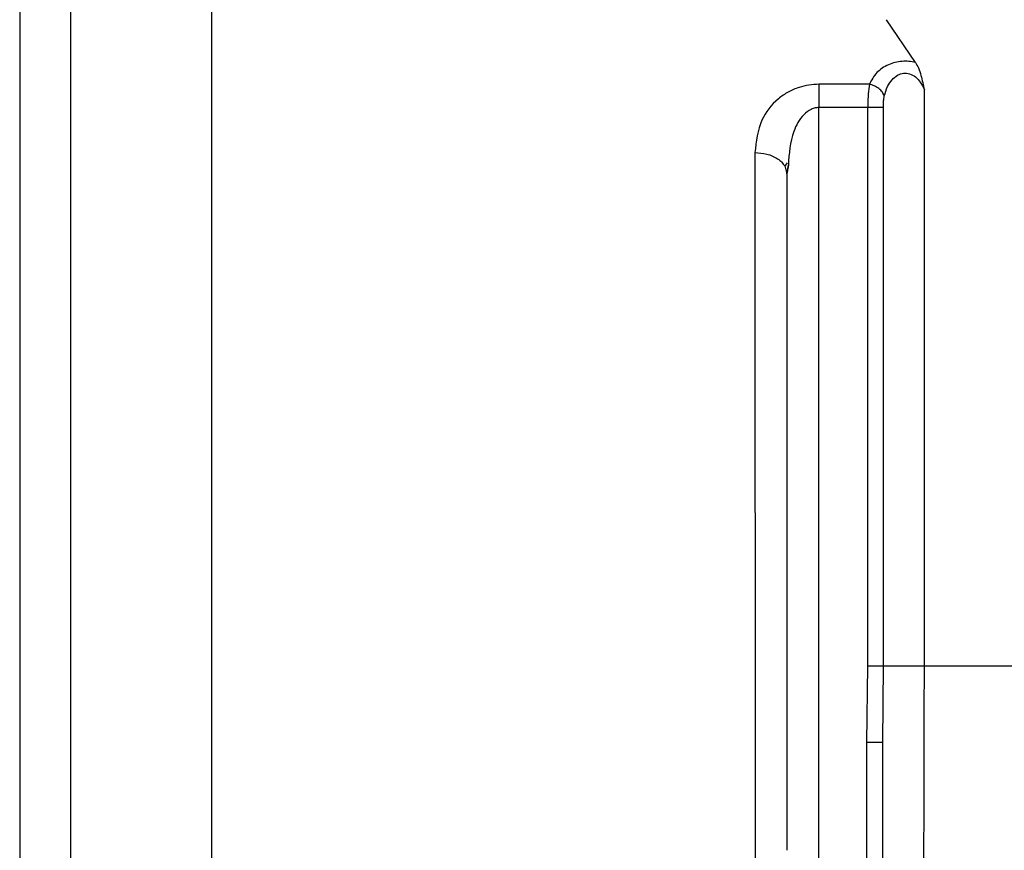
# Model space of a CAD drawing. Header units: inches. Extents: x 170 to 312, y 215 to 248.
# Tile 189 of 256: x 200.8884 to 200.9642, y 243.3066 to 243.3705. Entities that reach past the tile are written whole.
import ezdxf

# ---------------------------------------------------------------- set-up
doc = ezdxf.new("R2010")
doc.units = ezdxf.units.IN
doc.header["$LTSCALE"] = 0.25
doc.header["$MEASUREMENT"] = 0
doc.layers.add('MOTOR LH', color=7, linetype='Continuous')

msp = doc.modelspace()

# ---------------------------------------------------------------- linework, layer by layer
at = {"layer": 'MOTOR LH'}
for p, q in [((200.892331, 243.300082), (200.892329, 243.392675)), ((200.903156, 243.391188), (200.903158, 243.300082)), ((200.957343, 243.367198), (200.955113, 243.370495)), ((200.953791, 243.36552), (200.949909, 243.36552)), ((200.958023, 243.320745), (200.958022, 243.36509)), ((200.94991, 243.264696), (200.949909, 243.363733)), ((200.953674, 243.363733), (200.949909, 243.363733)), ((200.953675, 243.320745), (200.953674, 243.363733)), ((200.954874, 243.320745), (200.954874, 243.363733)), ((200.944987, 243.360262), (200.944989, 243.280438)), ((200.947275, 243.359234), (200.947448, 243.358635)), ((200.947278, 243.359197), (200.94748, 243.359475)), ((200.947448, 243.358637), (200.947556, 243.359302)), ((200.947556, 243.3593), (200.947448, 243.358635)), ((200.9536, 243.314847), (200.953675, 243.320745)), ((200.954831, 243.314847), (200.954874, 243.320745)), ((200.953601, 243.264696), (200.9536, 243.314847)), ((200.954831, 243.264696), (200.954831, 243.314847))]:
    msp.add_line(p, q, dxfattribs=at)
at = {"layer": 'MOTOR LH', "flags": 128}
msp.add_lwpolyline([(200.958023, 243.320745), (200.96343, 243.320745), (200.969545, 243.320745), (200.976317, 243.320745), (200.983691, 243.320745), (200.991603, 243.320745), (200.999989, 243.320745), (201.008778, 243.320746), (201.017897, 243.320746), (201.02727, 243.320746), (201.036819, 243.320746), (201.046464, 243.320746), (201.056125, 243.320746), (201.06572, 243.320746), (201.075171, 243.320746), (201.084397, 243.320747), (201.093323, 243.320747), (201.101874, 243.320747), (201.109977, 243.320747), (201.117567, 243.320747), (201.124579, 243.320748), (201.130954, 243.320748)], dxfattribs=at)
at = {"layer": 'MOTOR LH'}
for points, knots in [([(200.888392, 243.388738), (200.888392, 243.388738), (200.888392, 243.388886), (200.888392, 243.388375), (200.888393, 243.387129), (200.888393, 243.384908), (200.888393, 243.381864), (200.888393, 243.378005), (200.888393, 243.373369), (200.888393, 243.368017), (200.888393, 243.361995), (200.888393, 243.355379), (200.888393, 243.348231), (200.888393, 243.340636), (200.888393, 243.33267), (200.888393, 243.324424), (200.888394, 243.315985), (200.888394, 243.307438), (200.888394, 243.301749), (200.888394, 243.298904)], [0, 0, 0, 0, 0.0000093, 0.0625137, 0.1250082, 0.1875126, 0.250007, 0.3125114, 0.3750059, 0.4375103, 0.5000047, 0.5625089, 0.6250036, 0.6875077, 0.7500024, 0.8125068, 0.8750012, 0.9374981, 1, 1, 1, 1]), ([(200.957343, 243.367198), (200.957173, 243.367232), (200.956836, 243.367301), (200.956295, 243.367299), (200.955758, 243.367214), (200.955048, 243.366967), (200.954259, 243.366421), (200.953953, 243.365833), (200.953791, 243.36552)], [0, 0, 0, 0, 0.108367, 0.215346, 0.327773, 0.444471, 0.703936, 1, 1, 1, 1]), ([(200.957343, 243.367198), (200.957419, 243.367064), (200.957582, 243.366776), (200.957817, 243.366061), (200.957942, 243.36547), (200.958022, 243.36509)], [0, 0, 0, 0, 0.238398, 0.511108, 1, 1, 1, 1]), ([(200.954941, 243.364627), (200.955013, 243.364871), (200.955141, 243.365308), (200.95549, 243.365856), (200.955858, 243.366177), (200.956186, 243.366324), (200.956425, 243.366376), (200.956663, 243.366377), (200.956986, 243.366312), (200.957375, 243.366093), (200.957765, 243.365661), (200.95793, 243.365294), (200.958022, 243.36509)], [0, 0, 0, 0, 0.175477, 0.313183, 0.432354, 0.483804, 0.531632, 0.576968, 0.623499, 0.726291, 0.847383, 1, 1, 1, 1]), ([(200.949909, 243.36552), (200.949649, 243.365508), (200.949126, 243.365485), (200.948315, 243.365284), (200.947505, 243.364937), (200.946394, 243.364167), (200.945239, 243.362633), (200.945078, 243.361121), (200.944987, 243.360262)], [0, 0, 0, 0, 0.080039, 0.161769, 0.263768, 0.372437, 0.64375, 1, 1, 1, 1]), ([(200.953791, 243.36552), (200.953757, 243.365286), (200.953704, 243.364919), (200.953679, 243.364279), (200.953676, 243.363919), (200.953674, 243.363733)], [0, 0, 0, 0, 0.460232, 0.720308, 1, 1, 1, 1]), ([(200.954941, 243.364626), (200.954899, 243.364725), (200.954811, 243.364928), (200.954534, 243.365202), (200.954181, 243.365418), (200.953918, 243.365487), (200.953791, 243.36552)], [0, 0, 0, 0, 0.2423588, 0.4990971, 0.756326, 1, 1, 1, 1]), ([(200.954874, 243.363733), (200.954875, 243.363905), (200.954876, 243.36422), (200.954921, 243.364499), (200.954941, 243.364627)], [0, 0, 0, 0, 0.545704, 1, 1, 1, 1]), ([(200.949909, 243.363733), (200.949808, 243.363726), (200.9496, 243.363711), (200.949177, 243.363553), (200.948498, 243.363014), (200.94771, 243.361565), (200.947616, 243.360185), (200.947556, 243.3593)], [0, 0, 0, 0, 0.051321, 0.105549, 0.23071, 0.507173, 1, 1, 1, 1]), ([(200.944987, 243.360262), (200.945297, 243.360241), (200.945773, 243.360207), (200.946346, 243.360004), (200.946739, 243.359794), (200.947064, 243.359535), (200.947205, 243.359333), (200.947275, 243.359234)], [0, 0, 0, 0, 0.314849, 0.484338, 0.657424, 0.830511, 1, 1, 1, 1]), ([(200.957985, 243.305538), (200.957996, 243.307892), (200.958018, 243.312596), (200.958021, 243.318031), (200.958023, 243.320745)], [0, 0, 0, 0, 0.50058, 1, 1, 1, 1])]:
    msp.add_open_spline(points, degree=3, knots=knots, dxfattribs=at)
for points in [[(200.949909, 243.36552), (200.949909, 243.365398), (200.949909, 243.365155), (200.949909, 243.364711), (200.949909, 243.364233), (200.949909, 243.3639), (200.949909, 243.363733)], [(200.954874, 243.363733), (200.954829, 243.363733), (200.954741, 243.363733), (200.954454, 243.363733), (200.954089, 243.363733), (200.953812, 243.363733), (200.953674, 243.363733)], [(200.947448, 243.358635), (200.947448, 243.354914), (200.947448, 243.347472), (200.947448, 243.334523), (200.947449, 243.320785), (200.947449, 243.311297), (200.947449, 243.306553)], [(200.953675, 243.320745), (200.953813, 243.320745), (200.954089, 243.320745), (200.954454, 243.320745), (200.954742, 243.320745), (200.95483, 243.320745), (200.954874, 243.320745)], [(200.954874, 243.320745), (200.954926, 243.320745), (200.955031, 243.320745), (200.955359, 243.320745), (200.955781, 243.320745), (200.956272, 243.320745), (200.956788, 243.320745), (200.957281, 243.320745), (200.95772, 243.320745), (200.957922, 243.320745), (200.958023, 243.320745)], [(200.954831, 243.314847), (200.954812, 243.314847), (200.954775, 243.314847), (200.954491, 243.314847), (200.954084, 243.314847), (200.953762, 243.314847), (200.9536, 243.314847)]]:
    msp.add_open_spline(points, degree=3, dxfattribs=at)

doc.saveas('drawing.dxf')
